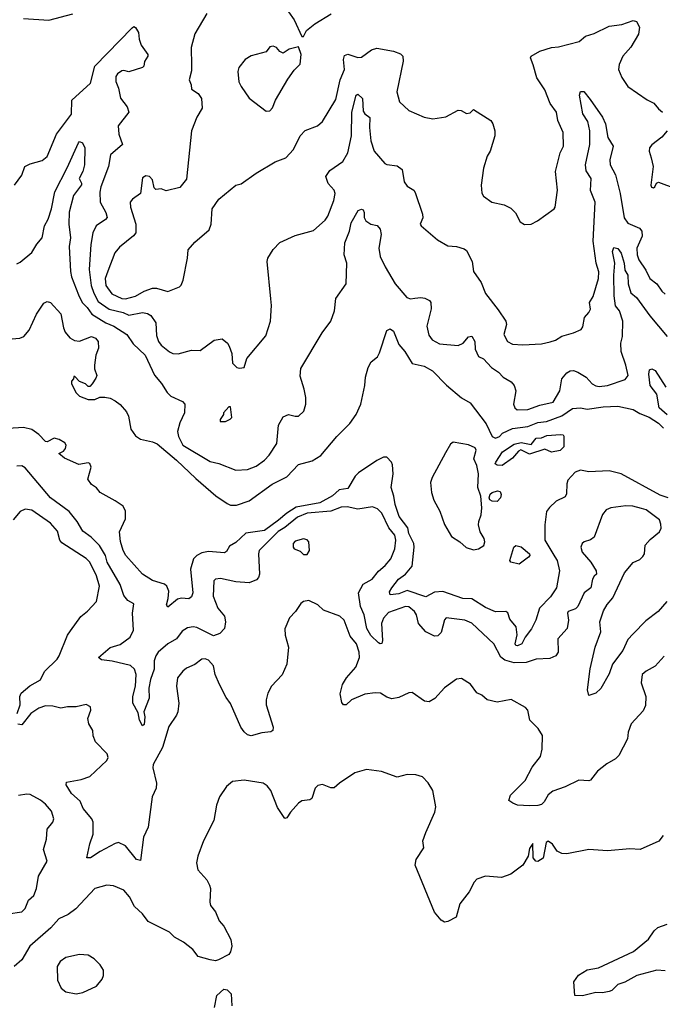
# Model space of a CAD drawing. Extents: x 1839239 to 1929705, y 762242 to 910352.
# Tile 112 of 256: x 1894413 to 1898197, y 775403 to 781199. Entities that reach past the tile are written whole.
import ezdxf

# ---------------------------------------------------------------- set-up
doc = ezdxf.new("R2010")
doc.units = 0

msp = doc.modelspace()

# ---------------------------------------------------------------- linework, layer by layer
at = {"layer": '0CON10XD'}
for points in [[(1894435, 781206.7), (1894585, 781196.2), (1894725, 781233.3)], [(1895514.7, 781235.3), (1895443.7, 781116.3), (1895423.1, 781035), (1895425, 780930), (1895425, 780897.5), (1895410, 780845), (1895423.3, 780815), (1895425, 780790), (1895464.1, 780764.1), (1895482.5, 780735), (1895487.7, 780677.7), (1895455, 780626.2), (1895424.4, 780545), (1895395, 780260.8), (1895355, 780211.2), (1895275, 780191.2), (1895245, 780202.5), (1895215, 780200), (1895205, 780210), (1895195.5, 780255.5), (1895178, 780275), (1895155, 780280), (1895135, 780267.5), (1895125, 780176.7), (1895076.6, 780143.4), (1895062.9, 780125), (1895065.6, 780095), (1895096.5, 779995), (1895095.7, 779945), (1895082.8, 779927.2), (1895000.1, 779859.9), (1894972.9, 779827.1), (1894931.7, 779718.3), (1894915.9, 779675), (1894920.3, 779635), (1894955, 779585.4), (1895015, 779557.8), (1895035, 779556.6), (1895095, 779571), (1895145, 779600), (1895195, 779618.2), (1895218.5, 779618.5), (1895285, 779599.2), (1895353, 779627), (1895364.2, 779635.8), (1895376.1, 779666.1), (1895400.8, 779795), (1895404, 779845), (1895445, 779888.8), (1895528.7, 779961.3), (1895540.8, 779995), (1895545.8, 780085), (1895585, 780143.3), (1895685, 780224), (1895717, 780233), (1895805, 780295.8), (1895917.8, 780362.2), (1895980.8, 780385), (1896025.9, 780434.1), (1896065.3, 780514.7), (1896093.8, 780546.2), (1896166.7, 780575), (1896195, 780598.8), (1896275, 780729.2), (1896300.8, 780845), (1896325.8, 780905), (1896320.4, 780965), (1896325, 780988.8), (1896345, 780995.7), (1896405, 780977.1), (1896425, 780978.6), (1896485, 781022.5), (1896515, 781031.4), (1896615, 781014.2), (1896655, 780998.8), (1896668.8, 780985), (1896672, 780955), (1896634.5, 780775), (1896648.8, 780715), (1896704, 780664), (1896795, 780625.8), (1896845, 780615.7), (1896923.1, 780626.9), (1896995, 780667.1), (1897012.5, 780665), (1897045, 780647.5), (1897065, 780650), (1897085, 780670), (1897187.5, 780605), (1897200, 780585), (1897210, 780545), (1897210, 780515), (1897183.8, 780425), (1897166.2, 780395), (1897144, 780325), (1897130.6, 780225), (1897135, 780177.5), (1897145, 780160), (1897192.5, 780125), (1897265, 780110), (1897305, 780090), (1897333, 780063), (1897359.7, 780009.7), (1897385, 779994.2), (1897424.1, 779995.9), (1897462.5, 780015), (1897560, 780085), (1897566.2, 780095), (1897579.4, 780195), (1897568, 780305), (1897595.6, 780414.4), (1897615.6, 780455), (1897613.5, 780535), (1897582.9, 780605), (1897574.2, 780655), (1897535.8, 780705.8), (1897505, 780786.7), (1897457.3, 780857.3), (1897436.1, 780933.9), (1897420, 780975), (1897425.8, 780985), (1897475, 781013.5), (1897545, 781036.2), (1897585, 781038.4), (1897708.5, 781071.5), (1897745, 781101.1), (1897795, 781117.5), (1897885, 781160.5), (1897958.7, 781171.3), (1898025, 781194.4), (1898045, 781187.5), (1898062.1, 781155), (1898056.4, 781113.6), (1898012.4, 781037.6), (1897964.4, 780985), (1897942.9, 780935), (1897940, 780905), (1897957.9, 780857.9), (1897995, 780806), (1898107.1, 780727.1), (1898147.9, 780707.9), (1898174.1, 780674.1), (1898197.5, 780655)], [(1895995.7, 781245), (1896028.3, 781198.3), (1896075, 781100), (1896085, 781100), (1896102.5, 781135), (1896150, 781175), (1896247, 781233)], [(1894381.2, 780225), (1894425.9, 780284.1), (1894443.3, 780335), (1894475, 780351.2), (1894545, 780370), (1894575, 780393.3), (1894629.2, 780525), (1894717.3, 780642.7), (1894720.6, 780725), (1894830, 780825), (1894854.5, 780925), (1895075, 781152), (1895085, 781158), (1895095, 781154), (1895112.9, 781122.9), (1895116, 781085), (1895128.3, 781048.3), (1895166.7, 780995), (1895166.7, 780985), (1895147.4, 780952.6), (1895143.3, 780925), (1895135, 780917.5), (1895055, 780891.2), (1895025, 780900.6), (1895015, 780898.1), (1894988.9, 780881.1), (1894979.6, 780865), (1894978.3, 780835), (1894994.5, 780795), (1895007.1, 780737.1), (1895045, 780686.5), (1895054.6, 780655.4), (1894992.9, 780575), (1894996.7, 780525), (1895017.5, 780465), (1894946.9, 780403.1), (1894935.5, 780335), (1894890.5, 780215), (1894883.7, 780183.7), (1894886.9, 780125), (1894920.4, 780065), (1894926.9, 780035), (1894918, 780022), (1894863.9, 779986.1), (1894842.5, 779945), (1894831.2, 779875), (1894820.9, 779729.1), (1894834.3, 779635), (1894849.1, 779589.1), (1894875, 779540.8), (1894940.4, 779495), (1895021.4, 779475), (1895055, 779458.8), (1895135, 779475.4), (1895165, 779469.1), (1895185, 779457.5), (1895213.6, 779415), (1895219.3, 779339.3), (1895230.6, 779305), (1895245, 779283.3), (1895295, 779244.3), (1895314.6, 779234.6), (1895345, 779231.9), (1895425, 779254.2), (1895475, 779251.2), (1895557.3, 779312.7), (1895605, 779320), (1895635.5, 779295.5), (1895646.8, 779276.8), (1895662, 779235), (1895666.4, 779176.4), (1895691.7, 779151.7), (1895707, 779147), (1895735, 779152.5), (1895751.2, 779205), (1895861.7, 779338.3), (1895889.2, 779425), (1895895.7, 779515.7), (1895891.2, 779555), (1895869.2, 779775), (1895874, 779795), (1895905, 779846.7), (1895945, 779888), (1896035, 779928.6), (1896142.1, 779957.9), (1896211.2, 780018.8), (1896226.8, 780043.2), (1896261.9, 780135), (1896270.6, 780175), (1896265.6, 780195), (1896229.4, 780235), (1896215.8, 780275), (1896238.3, 780311.7), (1896315.8, 780365), (1896345, 780416), (1896367.7, 780515), (1896368.7, 780655), (1896393.8, 780755), (1896405, 780760.6), (1896430.8, 780735), (1896435, 780661.2), (1896445, 780645.8), (1896475, 780622.5), (1896471.8, 780565), (1896481.5, 780485), (1896501.1, 780425), (1896563, 780353), (1896575.8, 780345.8), (1896635, 780338), (1896665, 780317.5), (1896676.2, 780245), (1896695, 780220), (1896733.3, 780195), (1896742, 780182), (1896785.6, 780055), (1896786.8, 780033.2), (1896772, 779995), (1896776.2, 779985), (1896873.2, 779903.2), (1896935, 779868), (1896985, 779864.4), (1897030.9, 779850.9), (1897045, 779840), (1897076.9, 779775), (1897086.1, 779716.1), (1897131.2, 779651.2), (1897155, 779586.7), (1897231.3, 779491.3), (1897275.7, 779425), (1897278.9, 779405), (1897264.6, 779345), (1897285, 779305.6), (1897315, 779288.9), (1897375, 779285.5), (1897485, 779291.8), (1897536.5, 779303.5), (1897567.2, 779312.8), (1897605, 779336.9), (1897674.4, 779355.6), (1897718.8, 779375), (1897728.3, 779391.7), (1897738.6, 779445), (1897765.3, 779474.7), (1897774.6, 779495), (1897769.1, 779535), (1897790.4, 779569.6), (1897822.3, 779675), (1897823.6, 779715), (1897806.7, 779766.7), (1897790.3, 779895), (1897801.2, 780125), (1897775, 780193.3), (1897777.5, 780265), (1897749.3, 780309.3), (1897744, 780345), (1897769.5, 780465), (1897769.8, 780545), (1897758.8, 780598.8), (1897730, 780645), (1897709.2, 780755), (1897715, 780776.7), (1897735, 780776.2), (1897771.7, 780728.3), (1897845.6, 780625), (1897861.8, 780585), (1897875.5, 780505), (1897907.9, 780455), (1897888.7, 780375), (1897890, 780345), (1897921.6, 780285), (1897948.2, 780175), (1897973.1, 780033.1), (1897995, 780002.2), (1898062.8, 779972.8), (1898077.5, 779955), (1898077.9, 779925), (1898046.8, 779855), (1898049.6, 779815), (1898059.6, 779785), (1898100, 779725), (1898124.3, 779675), (1898164.2, 779645), (1898195, 779600), (1898215, 779582.9)], [(1895865, 780660), (1895885, 780662.5), (1895900.7, 780679.3), (1895918.8, 780725), (1895991.2, 780848.8), (1896028.3, 780901.7), (1896065, 780937.5), (1896071.2, 780995), (1896055, 781040), (1896000, 781025), (1895965, 781002.5), (1895945, 781012.5), (1895925, 781036.2), (1895905, 781043.3), (1895885, 781040), (1895865, 781010), (1895775, 780986), (1895741.2, 780965), (1895703.2, 780916.8), (1895697.5, 780895), (1895703, 780833), (1895716.2, 780805), (1895765, 780736.7), (1895865, 780660)], [(1898226.7, 780545), (1898195, 780506.7), (1898135, 780462), (1898122.5, 780445), (1898120, 780425), (1898132, 780385), (1898144, 780335), (1898130, 780225), (1898133.2, 780213.2), (1898145, 780210), (1898153.3, 780215), (1898163.8, 780236.2), (1898175, 780242.5), (1898275.7, 780205.7)], [(1894395, 779761.9), (1894415, 779771.4), (1894485, 779828.6), (1894513.2, 779876.8), (1894544.5, 779915), (1894558.9, 779985), (1894580.2, 780025), (1894599.5, 780085), (1894620.2, 780185), (1894693.1, 780326.9), (1894758.8, 780475), (1894765, 780481.2), (1894782.5, 780475), (1894796.9, 780445), (1894794.7, 780345), (1894784.1, 780305), (1894763.5, 780265), (1894777.3, 780237.3), (1894776.2, 780226.2), (1894729.7, 780165), (1894704.7, 780065.3), (1894702.2, 779995), (1894711, 779915), (1894704.8, 779864.8), (1894712.6, 779717.4), (1894717.7, 779685), (1894758.7, 779578.7), (1894779.7, 779535), (1894810.8, 779505), (1894837.1, 779465), (1894919.2, 779415), (1894967.9, 779395), (1895042.7, 779345), (1895080.4, 779290.4), (1895151.3, 779225), (1895206.7, 779106.7), (1895248, 779058), (1895280.8, 779005), (1895303.6, 778983.6), (1895372.2, 778952.2), (1895385.6, 778935), (1895382.5, 778885), (1895355, 778825.7), (1895342.4, 778775), (1895347.5, 778745), (1895372.5, 778695), (1895535, 778597.7), (1895586, 778586), (1895685, 778548.1), (1895755, 778551.4), (1895805, 778570), (1895854.6, 778605.4), (1895881.4, 778635), (1895926.4, 778703.6), (1895937.2, 778812.8), (1895965, 778862), (1895995, 778875.6), (1896035, 778864.2), (1896055, 778865.8), (1896085.7, 778895), (1896097.1, 778935), (1896096.9, 778975), (1896087.1, 779025), (1896065, 779100), (1896069.2, 779145), (1896194.2, 779355.8), (1896244.2, 779425), (1896266, 779485), (1896275, 779557.5), (1896335.6, 779644.4), (1896338.8, 779765), (1896324, 779815), (1896328.4, 779885), (1896355.8, 779955), (1896365, 780002.5), (1896406.7, 780075), (1896425, 780082.9), (1896435, 780078.9), (1896441.5, 780065), (1896440.6, 780035), (1896450.8, 780015), (1896480, 779995), (1896517, 779987), (1896535, 779966.7), (1896540.6, 779935), (1896526.8, 779855), (1896536, 779805), (1896565, 779744.2), (1896624.6, 779644.6), (1896693.2, 779563.2), (1896715, 779555.8), (1896738.8, 779558.8), (1896775, 779563.1), (1896799.1, 779559.1), (1896825.6, 779545.6), (1896834.3, 779534.3), (1896836.9, 779496.9), (1896810.3, 779395), (1896821.7, 779341.7), (1896841.9, 779315), (1896885, 779290.7), (1896995, 779281.1), (1897025, 779294.4), (1897055, 779332.2), (1897075, 779335.7), (1897092.4, 779305), (1897095, 779258.8), (1897115, 779216), (1897145, 779203.1), (1897191.8, 779151.8), (1897231.9, 779125), (1897260.8, 779095), (1897307.1, 779067.1), (1897324, 779045), (1897334, 779015), (1897320.8, 778935), (1897328, 778915), (1897341.9, 778901.9), (1897405, 778903.8), (1897475, 778930), (1897555, 778947.1), (1897594.6, 779015), (1897605.5, 779085), (1897635, 779120.6), (1897655, 779132.5), (1897675, 779134.5), (1897700, 779125), (1897748, 779095), (1897785, 779056.2)], [(1897785, 779056.2), (1897805, 779042.9), (1897825, 779039.4), (1897875, 779045.6), (1897979.1, 779080.9), (1897995.6, 779105), (1897983.3, 779165), (1897954.3, 779245.7), (1897952.3, 779295), (1897962.4, 779335), (1897964.6, 779425), (1897944.3, 779484.3), (1897921.2, 779515), (1897913.5, 779573.5), (1897910.8, 779695), (1897917.5, 779765), (1897903.1, 779835), (1897911.1, 779858.9), (1897935, 779852.5), (1897955.8, 779825), (1897972.4, 779765), (1897976.2, 779725), (1897993.3, 779695), (1897995.7, 779645), (1898012, 779592), (1898044.5, 779564.5), (1898124.7, 779455), (1898226.7, 779333.3)], [(1894413.9, 779323.9), (1894436.2, 779335), (1894468.7, 779371.3), (1894511.2, 779465), (1894555, 779530), (1894575, 779540), (1894595, 779533.3), (1894655, 779467.5), (1894670, 779385), (1894680.3, 779360.3), (1894707, 779327), (1894735, 779310), (1894765, 779306), (1894836.1, 779333.9), (1894860, 779325), (1894874, 779305), (1894876, 779265), (1894861.2, 779225), (1894853.3, 779165), (1894853.6, 779143.6), (1894867.5, 779105), (1894861.7, 779088.3), (1894840, 779055), (1894825, 779040), (1894815, 779040), (1894800, 779055), (1894765, 779070), (1894738.3, 779098.3), (1894731.7, 779098.3), (1894730, 779085), (1894718.3, 779071.7), (1894717.5, 779055), (1894745, 779002.5), (1894765, 778983.8), (1894815, 778963.8), (1894855, 778963.3), (1894885, 778977.5), (1894915, 778976.7), (1894945, 778971.2), (1894975, 778956.2), (1895004.2, 778934.2), (1895041.2, 778891.2), (1895054.2, 778865), (1895067.9, 778787.9), (1895095, 778749.2), (1895125, 778730), (1895195, 778714.2), (1895222.1, 778702.1), (1895337, 778607), (1895449.2, 778499.2), (1895567.2, 778397.2), (1895635, 778350.7), (1895655, 778342.2), (1895688.6, 778341.4), (1895763.3, 778366.7), (1895899.5, 778465), (1895985, 778507.9), (1896055, 778580.8), (1896135, 778602.2), (1896186.1, 778633.9), (1896280.8, 778745), (1896357.4, 778822.6), (1896394.6, 778875.4), (1896421.9, 778935), (1896445.6, 779045), (1896448.6, 779095), (1896465, 779152.5), (1896483.3, 779185), (1896520, 779215), (1896531.7, 779238.3), (1896575, 779370), (1896595, 779378.8), (1896615, 779366.2), (1896645, 779286.7), (1896680, 779245), (1896724.3, 779174.3), (1896795, 779158.6), (1896843, 779133), (1896927, 779047), (1897015, 778974), (1897065, 778943.8), (1897160, 778820), (1897195.7, 778745), (1897215, 778735.6), (1897239.2, 778745), (1897256.7, 778765), (1897315, 778792), (1897405.4, 778804.6), (1897465, 778827.8), (1897515, 778833), (1897605, 778866.2), (1897668.9, 778911.1), (1897715, 778913.7), (1897755, 778907.3), (1897849.6, 778919.6), (1897935, 778923.8), (1898025, 778904.7), (1898065, 778880.6), (1898119.9, 778859.9), (1898174.5, 778824.5), (1898204, 778795)], [(1894275, 779312.5), (1894413.9, 779323.9)], [(1898225, 778873.1), (1898178.7, 778915), (1898165.6, 778995.6), (1898126.3, 779045), (1898118.3, 779111.7), (1898122.2, 779137.8), (1898135, 779143.3), (1898155, 779133.3), (1898218.8, 779035)], [(1895625, 778833.3), (1895653, 778847), (1895661.7, 778858.3), (1895655, 778920), (1895645, 778920), (1895612.5, 778885), (1895612.5, 778875), (1895592.5, 778845), (1895593.8, 778833.8), (1895625, 778833.3)], [(1897565, 778037.2), (1897578.3, 778015), (1897592.5, 777955), (1897573.4, 777855), (1897538.6, 777801.4), (1897474.8, 777735), (1897452.5, 777665), (1897427.5, 777612.5), (1897390, 777565), (1897369.6, 777525), (1897345, 777512.7), (1897334.5, 777514.5), (1897330, 777525), (1897342.1, 777577.9), (1897337.1, 777625), (1897300, 777670), (1897286.7, 777706.7), (1897276, 777715), (1897215, 777714), (1897155, 777739.8), (1897075, 777790), (1897021.9, 777791.9), (1896905, 777833.6), (1896855, 777829.4), (1896805, 777800.8), (1896695, 777839.3), (1896645, 777819.4), (1896595, 777813.3), (1896591.5, 777831.5), (1896604.6, 777855), (1896642.7, 777905), (1896685, 777935.9), (1896725, 777982.7), (1896736.6, 778095), (1896733.1, 778115), (1896704.9, 778174.9), (1896698.5, 778208.5), (1896648.2, 778275), (1896624.2, 778345), (1896616.9, 778395), (1896599.5, 778445), (1896611.7, 778525), (1896608, 778578), (1896602.2, 778595), (1896575, 778624.3), (1896555, 778623.3), (1896515, 778603.3), (1896407.9, 778532.1), (1896388.3, 778511.7), (1896345, 778440.3), (1896295, 778432.5), (1896255, 778395.7), (1896180.4, 778355), (1896039.9, 778330.1), (1895985.5, 778294.5), (1895937, 778253), (1895855, 778192.7), (1895745, 778177.1), (1895685, 778122.1), (1895649.1, 778100.8), (1895631.1, 778068.9), (1895619.6, 778060.4), (1895525, 778068.4), (1895485, 778061.4), (1895455, 778044.7), (1895436.4, 778025), (1895418.8, 777965), (1895432, 777825), (1895425, 777802), (1895409.4, 777790.6), (1895365, 777793.8), (1895341.7, 777788.3), (1895285, 777740), (1895276.7, 777755), (1895287.7, 777792.3), (1895290.8, 777835), (1895279.2, 777865), (1895265, 777876.7), (1895195, 777898.1), (1895136, 777935), (1895038, 778045), (1895022.5, 778075), (1895007, 778127), (1895000, 778185), (1895035, 778260), (1895036.7, 778305), (1895022.5, 778335), (1894975, 778366.2), (1894887.5, 778415), (1894865, 778443.3), (1894835, 778462.5), (1894814, 778495), (1894832.9, 778565), (1894826.5, 778586.5), (1894815, 778589.6), (1894760.8, 778580.8), (1894677.3, 778617.3), (1894643.8, 778645), (1894670, 778660), (1894681.8, 778675), (1894687.3, 778695), (1894679.1, 778709.1), (1894645, 778728.7), (1894615, 778735.3), (1894575, 778714.6), (1894565, 778715.7), (1894525, 778757.1), (1894485, 778786.7), (1894435, 778798.5), (1894345, 778792.5)], [(1897255, 778574), (1897225, 778576), (1897212.5, 778585), (1897216, 778595), (1897256, 778655), (1897325, 778700.8), (1897365, 778709.2), (1897425, 778698.1), (1897454.7, 778735.3), (1897485, 778738), (1897517.7, 778752.3), (1897598.2, 778758.2), (1897613.3, 778755), (1897617.9, 778747.9), (1897616.7, 778685), (1897595, 778664), (1897545, 778654), (1897505, 778670), (1897415, 778640.7), (1897363.6, 778666.4), (1897350, 778660), (1897315, 778617.5), (1897255, 778574)], [(1897085, 778077.8), (1897115, 778084.2), (1897146.2, 778103.8), (1897152.3, 778125), (1897148.1, 778145), (1897125.2, 778185), (1897115.2, 778225.2), (1897116.2, 778245), (1897131.2, 778285), (1897133.7, 778325), (1897128.1, 778395), (1897109.8, 778445), (1897114.8, 778525), (1897104.8, 778574.9), (1897087.5, 778615), (1897101.8, 778665), (1897095, 778678.1), (1897055, 778697.1), (1896965, 778711.8), (1896950.5, 778699.5), (1896919.9, 778650.1), (1896841.4, 778505), (1896832.7, 778475), (1896838.1, 778415), (1896851.2, 778371.2), (1896886.8, 778306.8), (1896915, 778228.1), (1896955, 778156.2), (1897004.6, 778125), (1897041.5, 778091.5), (1897085, 778077.8)], [(1898025, 777583.1), (1897995, 777550.6), (1897964.7, 777485), (1897904.8, 777405.2), (1897885, 777349.4), (1897835, 777262.5), (1897805, 777234.3), (1897765, 777220), (1897755.8, 777255), (1897771.7, 777378.3), (1897802.7, 777505), (1897835.4, 777595), (1897829.4, 777655), (1897851.1, 777718.9), (1897872.7, 777757.3), (1897906.2, 777795), (1897975, 777942.5), (1898025, 778003.3), (1898065, 778022), (1898081.7, 778038.3), (1898092, 778055), (1898096.7, 778105), (1898125, 778138.8), (1898180, 778185), (1898190, 778205), (1898189.3, 778229.3), (1898180, 778255), (1898103.1, 778313.1), (1898075, 778321.8), (1898024.5, 778335.5), (1897983, 778337), (1897894.5, 778325.5), (1897866.8, 778313.2), (1897844.4, 778285.6), (1897795, 778153.8), (1897775, 778137.5), (1897736.7, 778125), (1897724.3, 778115), (1897716.9, 778095), (1897725.6, 778065), (1897775.8, 778005.8), (1897807.5, 777955), (1897810, 777935), (1897795, 777922.5), (1897786.7, 777905), (1897776.2, 777855), (1897737.5, 777825), (1897698.8, 777745), (1897685, 777732), (1897643.1, 777715), (1897638.1, 777705), (1897644, 777665), (1897636, 777615), (1897582.5, 777555), (1897584.5, 777475.5), (1897570, 777455), (1897535, 777438.9), (1897455, 777433.8), (1897395.3, 777414.7), (1897324, 777414), (1897269.6, 777429.6), (1897247, 777447), (1897205.4, 777525.4), (1897076, 777646), (1897035, 777664.5), (1896925, 777677.5), (1896914.4, 777665.6), (1896895, 777591.2), (1896875, 777572), (1896855, 777570.6), (1896805, 777595.5), (1896760.4, 777645), (1896748.9, 777695), (1896738.2, 777715), (1896705, 777742.5), (1896685, 777744.7), (1896585, 777708.9), (1896555, 777676.2), (1896544.4, 777645), (1896549.1, 777545), (1896545, 777526.7), (1896535, 777524.3), (1896525, 777530.6), (1896480, 777575), (1896456.1, 777616.1), (1896441.5, 777695), (1896419.6, 777745), (1896408.9, 777825), (1896435, 777876.5), (1896489.4, 777905), (1896526.4, 777953.6), (1896565, 777985.8), (1896598.2, 778025), (1896622.5, 778085), (1896628, 778135), (1896621.1, 778165), (1896605, 778187.1), (1896587.4, 778207.4), (1896544.5, 778295), (1896519.5, 778319.5), (1896491.3, 778331.3), (1896405, 778317.5), (1896341.1, 778331.1), (1896305, 778330), (1896245, 778305.3), (1896105.1, 778294.9), (1896049.6, 778270.4), (1895975, 778209.5), (1895935, 778186.3), (1895823.1, 778075), (1895818.9, 778055), (1895825.5, 777935), (1895819.4, 777915), (1895807.3, 777902.7), (1895765, 777883.6), (1895685, 777889.6), (1895595, 777909.1), (1895565, 777905.6), (1895555.7, 777895), (1895551.1, 777805), (1895579.3, 777735), (1895618.1, 777688.1), (1895625.3, 777655), (1895619.2, 777615), (1895591.8, 777585), (1895555, 777571.5), (1895455, 777620.3), (1895435, 777624.2), (1895400, 777620), (1895370.1, 777599.9), (1895336.2, 777555), (1895285.4, 777525), (1895228.8, 777475), (1895214.7, 777455), (1895205.3, 777425), (1895205.2, 777375), (1895183.5, 777315), (1895174.1, 777265), (1895174.7, 777205.3), (1895142.9, 777125), (1895148.7, 777095), (1895145, 777050), (1895135, 777043.3), (1895118.8, 777075), (1895109.7, 777119.7), (1895079.8, 777175), (1895078.9, 777215), (1895094.4, 777275), (1895098.8, 777345), (1895089.4, 777375), (1895065, 777397.4), (1894957.1, 777422.9), (1894895, 777431.1), (1894876.7, 777445), (1894945, 777503.8), (1895005, 777521.8), (1895062.9, 777565), (1895083.8, 777605), (1895076.2, 777705), (1895085, 777760), (1895049.8, 777779.8), (1895025, 777810), (1895005.2, 777875), (1894928.3, 778005), (1894917, 778045), (1894883.5, 778103.5), (1894832.8, 778152.8), (1894785, 778188.1), (1894750.4, 778245), (1894703.8, 778303.8), (1894595, 778385.3), (1894445, 778560.6), (1894425, 778572.2), (1894395, 778570.6)], [(1898231.8, 778385), (1898185, 778401), (1897955, 778526), (1897885, 778542.7), (1897765, 778536.7), (1897715, 778547.8), (1897683.9, 778536.1), (1897641, 778489), (1897634.1, 778465.9), (1897632.6, 778407.4), (1897625, 778390), (1897572.5, 778365), (1897532.3, 778327.7), (1897516.1, 778303.9), (1897504.6, 778225.4), (1897505.9, 778135), (1897565, 778037.2)], [(1897225, 778363.1), (1897195, 778363.9), (1897182.2, 778372.2), (1897177.6, 778385), (1897184, 778406), (1897195, 778416.4), (1897226.6, 778426.6), (1897241.5, 778421.5), (1897248, 778405), (1897243.9, 778385), (1897225, 778363.1)], [(1894398.1, 777115), (1894414.7, 777165), (1894413.8, 777215), (1894421.1, 777235), (1894472.7, 777277.3), (1894535, 777312.2), (1894558.1, 777361.9), (1894632.5, 777435), (1894645.7, 777455), (1894694.4, 777575.6), (1894712.5, 777602.5), (1894773.3, 777686.7), (1894812.6, 777717.4), (1894865.7, 777775), (1894881.8, 777865), (1894865.3, 777925), (1894825, 778006.7), (1894805, 778027.5), (1894660.1, 778120.1), (1894650, 778135), (1894635, 778187.5), (1894594.3, 778235), (1894485, 778312.5), (1894445, 778317.1), (1894415, 778304.2), (1894374.4, 778255)], [(1896105, 778050), (1896120, 778075), (1896116.4, 778126.4), (1896105, 778137.5), (1896085, 778142.5), (1896035, 778130), (1896023.8, 778115), (1896023.8, 778095), (1896030, 778085), (1896065, 778070), (1896085, 778050), (1896105, 778050)], [(1897355, 777994.7), (1897305, 778006.2), (1897299.2, 778015), (1897322.9, 778095), (1897335, 778104.2), (1897365, 778095.6), (1897415.6, 778054.4), (1897416.9, 778045), (1897409.2, 778035), (1897355, 777994.7)], [(1898207.4, 777452.6), (1898155, 777392.9), (1898101.2, 777365), (1898079.2, 777345), (1898071.9, 777295), (1898100, 777215), (1898098.3, 777161.7), (1898085, 777131.2), (1898014, 777055), (1897996.2, 777005), (1897992, 776965), (1897941.4, 776868.6), (1897922.3, 776847.7), (1897871.2, 776818.8), (1897815, 776776.2), (1897775, 776723.3), (1897765, 776718.8), (1897705, 776722.9), (1897625, 776682.5), (1897552.3, 776657.7), (1897525, 776635.8), (1897500.9, 776595), (1897485, 776580), (1897465, 776572.5), (1897415, 776571.8), (1897345, 776576.2), (1897316.4, 776586.4), (1897293, 776603), (1897303.3, 776635), (1897389.8, 776720.2), (1897431.2, 776798.8), (1897478.9, 776861.1), (1897490.6, 776905), (1897491.9, 776985), (1897466.7, 777026.7), (1897416.7, 777075), (1897406.2, 777135), (1897390.7, 777150.7), (1897306.4, 777196.4), (1897225, 777181.2), (1897166.1, 777196.1), (1897135, 777222.5), (1897105, 777236.7), (1897068.3, 777288.3), (1897015, 777321.2), (1896985, 777316.2), (1896915, 777265.7), (1896857, 777203), (1896825, 777184), (1896797.3, 777187.3), (1896725, 777238), (1896705, 777235.8), (1896645, 777208.9), (1896605, 777202.2), (1896575, 777211.4), (1896537.5, 777235), (1896506.5, 777236.5), (1896445, 777227.9), (1896366.7, 777195), (1896335, 777166.2), (1896320, 777165), (1896309.5, 777179.5), (1896300.9, 777230.9), (1896314, 777286), (1896337.8, 777325), (1896392.8, 777387.2), (1896414.4, 777445), (1896412.5, 777475), (1896397.1, 777525), (1896359.2, 777569.2), (1896322.9, 777665), (1896298, 777688), (1896202.3, 777722.3), (1896167.5, 777755), (1896115, 777780), (1896085, 777773.3), (1896068.3, 777761.7), (1896037.5, 777715), (1896002, 777678), (1895973.6, 777613.6), (1895977, 777577), (1895996, 777505), (1895985.6, 777404.4), (1895957.6, 777342.4), (1895896.2, 777275), (1895874.5, 777235.5), (1895864.6, 777195.4), (1895864.5, 777165), (1895905.7, 777035), (1895903.3, 777015), (1895892.3, 777007.7), (1895837.9, 777002.1), (1895775, 776984.2), (1895755, 776990), (1895735, 777007.1), (1895715, 777034), (1895654.5, 777174.5), (1895629.1, 777209.1), (1895589.4, 777285), (1895564.2, 777345), (1895553.8, 777395), (1895525, 777428.8), (1895505, 777436.2), (1895485, 777433.8), (1895445, 777404), (1895395, 777381.2), (1895373.8, 777365), (1895342.9, 777325), (1895335.6, 777275), (1895348.9, 777175), (1895344.4, 777125), (1895335.6, 777105), (1895291.9, 777038.1), (1895253.5, 776915), (1895197.8, 776815), (1895196.7, 776795), (1895219.2, 776705), (1895216, 776675), (1895192, 776625), (1895169.2, 776445), (1895142.1, 776387.9), (1895125, 776250), (1895100, 776255), (1895035, 776335.8), (1894995, 776355.6), (1894975, 776350.6), (1894887, 776303), (1894830, 776265), (1894807.5, 776265), (1894825, 776347.5), (1894844.4, 776405), (1894845.5, 776475), (1894837.5, 776495), (1894786.9, 776555), (1894769.3, 776599.3), (1894718.6, 776645), (1894686.2, 776695), (1894688.3, 776711.7), (1894775, 776726.9), (1894825.4, 776744.6), (1894925, 776837.5), (1894933.3, 776855), (1894928.3, 776878.3), (1894858.9, 776948.9), (1894845.9, 776984.1), (1894844.1, 777014.1), (1894819.2, 777055), (1894814.2, 777085), (1894832.5, 777135), (1894830, 777155), (1894805, 777167.5), (1894746.1, 777153.9), (1894695, 777154.4), (1894655, 777146.5), (1894608.1, 777158.1), (1894565, 777160), (1894524.5, 777145.5), (1894479.2, 777115), (1894425, 777047.6), (1894402.1, 777052.1)], [(1898223.5, 777775), (1898172.7, 777715), (1898099.9, 777660.1), (1898025, 777583.1)], [(1898202.5, 776397.5), (1898177, 776363), (1898066.1, 776313.9), (1898005, 776318), (1897875, 776307.5), (1897765, 776314), (1897635, 776288.8), (1897605, 776291.2), (1897577.5, 776305), (1897550, 776345), (1897525, 776363.8), (1897513.8, 776355), (1897495.7, 776264.3), (1897463.6, 776243.6), (1897452.5, 776245), (1897437.5, 776265), (1897435, 776350), (1897415, 776320), (1897407.5, 776275), (1897375, 776222.5), (1897305, 776170), (1897250.7, 776149.3), (1897155, 776157.5), (1897105, 776140), (1897088.8, 776121.2), (1897060, 776065), (1897004, 775995), (1896983, 775917), (1896935, 775890), (1896915, 775886.7), (1896895, 775898.8), (1896854.6, 775944.6), (1896741.2, 776221.2), (1896748, 776255), (1896792.5, 776325), (1896787.5, 776365), (1896803.8, 776415), (1896858, 776535), (1896864, 776565), (1896845, 776662.5), (1896817.3, 776707.3), (1896785, 776741.2), (1896745, 776753.8), (1896695, 776756.2), (1896635, 776740.8), (1896544.1, 776774.1), (1896454.2, 776785.8), (1896386.7, 776765), (1896295.9, 776704.1), (1896265, 776676.7), (1896245, 776676.7), (1896195, 776696.2), (1896169.3, 776690.7), (1896153.3, 776675), (1896133.3, 776615), (1896122.3, 776607.7), (1896075, 776600), (1896055, 776587.1), (1896007.5, 776535), (1895985, 776500), (1895975, 776497.5), (1895931.7, 776561.7), (1895892.1, 776662.1), (1895869.7, 776689.7), (1895845.6, 776705.6), (1895735, 776722), (1895665, 776713.8), (1895630, 776685), (1895590, 776625), (1895570.8, 776575), (1895555.8, 776484.2), (1895494.2, 776365), (1895460.8, 776275), (1895454, 776235), (1895460.8, 776195), (1895514, 776135), (1895530, 776105), (1895535.7, 776085), (1895532, 776005), (1895536.2, 775985), (1895565, 775947.5), (1895587.5, 775895), (1895615, 775863.8), (1895656, 775785), (1895661.2, 775745), (1895655, 775712.5), (1895643.6, 775696.4), (1895582.5, 775665), (1895565, 775660), (1895535, 775664.2), (1895463.8, 775685), (1895432.5, 775725), (1895378, 775768), (1895325, 775799.2), (1895295, 775827.1), (1895169.8, 775889.8), (1895135.6, 775935), (1895088.1, 775978.1), (1895058.6, 776035), (1895025, 776075.8), (1894965, 776100.8), (1894925.8, 776104.2), (1894855, 776084.2), (1894744, 775966), (1894698.4, 775931.6), (1894643.4, 775906.6), (1894597, 775853), (1894473.3, 775745), (1894425.5, 775665), (1894380, 775625)], [(1894345, 775936.1), (1894425, 775947.1), (1894445, 775968), (1894464.6, 776015.4), (1894496.4, 776043.6), (1894512.1, 776085), (1894523.1, 776156.9), (1894574, 776245), (1894553.8, 776315), (1894570, 776375), (1894573.5, 776435), (1894607.5, 776475), (1894614.4, 776495), (1894599.4, 776539.4), (1894565, 776580.8), (1894535, 776605.7), (1894475, 776637.3), (1894455, 776640), (1894405, 776632.3)], [(1898215, 775601.1), (1898164.4, 775604.4), (1898046.8, 775573.2), (1897976.8, 775533.2), (1897935, 775518.8), (1897900, 775485), (1897885, 775478.8), (1897845, 775471.2), (1897805, 775473.3), (1897727.3, 775452.7), (1897682.5, 775455), (1897675.8, 775535), (1897703.8, 775575), (1897755, 775605.6), (1897821.2, 775618.8), (1898027, 775713), (1898115, 775785.8), (1898149.2, 775835), (1898170.8, 775855), (1898225, 775875.7)], [(1894745, 775463.8), (1894785, 775472), (1894865, 775510), (1894898.3, 775551.7), (1894906.4, 775573.6), (1894906.2, 775605), (1894886.1, 775636.1), (1894851.7, 775671.7), (1894815, 775693.3), (1894765, 775696.2), (1894685, 775678), (1894651.2, 775655), (1894634.2, 775625), (1894636.2, 775545), (1894657.7, 775497.7), (1894685, 775476.2), (1894745, 775463.8)], [(1895560, 775385), (1895573.3, 775455), (1895615, 775492.5), (1895635, 775487.5), (1895657.5, 775465), (1895662.5, 775395)]]:
    msp.add_lwpolyline(points, dxfattribs=at)

doc.saveas('drawing.dxf')
